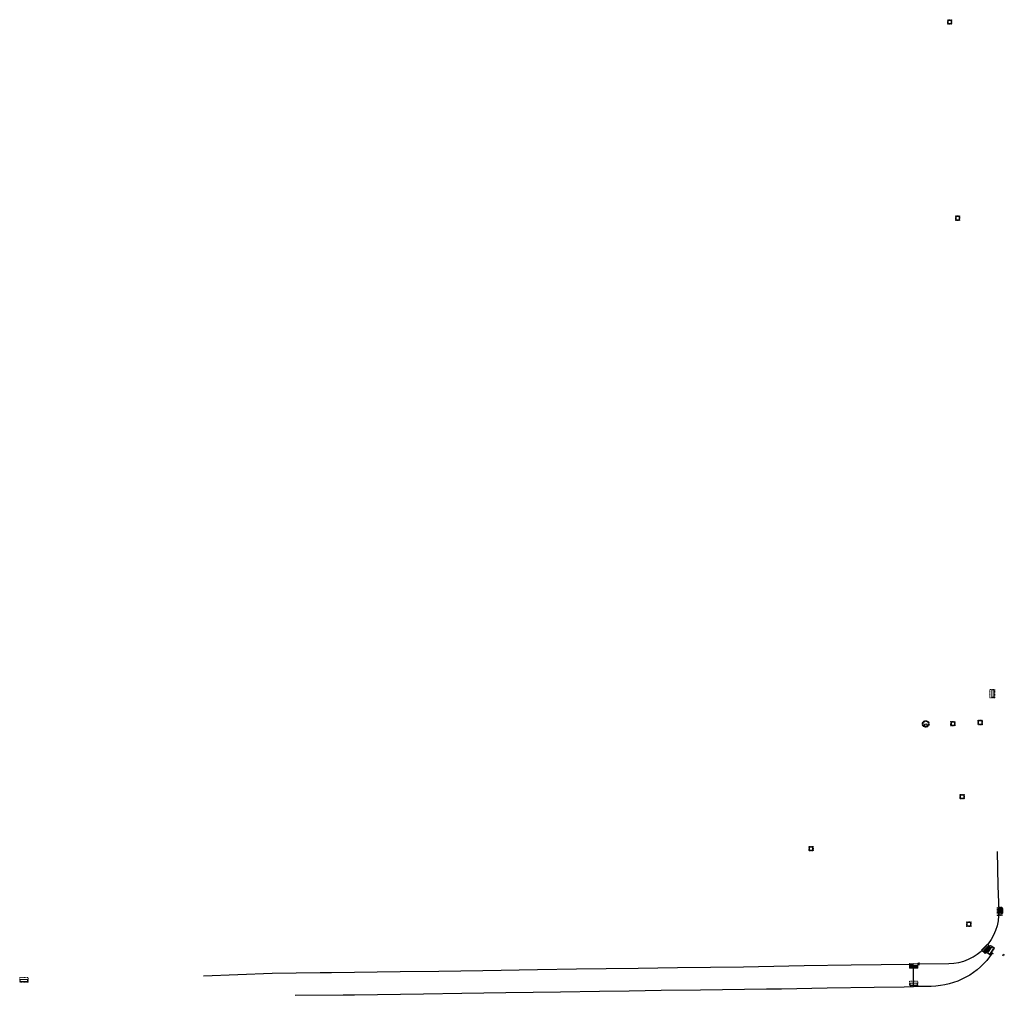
# Model space of a CAD drawing. Header units: feet. Extents: x 2474698 to 2485266, y 499169 to 501466.
# Tile 17 of 19: x 2482722 to 2483441, y 500175 to 500887. Entities that reach past the tile are written whole.
import ezdxf

# ---------------------------------------------------------------- set-up
doc = ezdxf.new("R2010")
doc.units = ezdxf.units.FT
doc.header["$MEASUREMENT"] = 0
doc.linetypes.add('OhDOT_USTN2', pattern=[0.11, 0.069, -0.041])
doc.linetypes.add('underdrainpr', pattern=[0])
for name, color, linetype in [('DR_P_Cells', 151, 'Continuous'), ('DR_P_Underdrain', 6, 'underdrainpr'), ('DR_X_Cells', 151, 'OhDOT_USTN2')]:
    doc.layers.add(name, color=color, linetype=linetype)
doc.layers.add('DR_P_GenericNode', color=151, linetype='Continuous', lineweight=0)
doc.styles.add('P_Slanted-Normal LS 0.50', font='calibrii.ttf', dxfattribs={"height": 0.14})

# ---------------------------------------------------------------- blocks, each defined once
blk = doc.blocks.new('MH-3-048Base-X-Plan_93')
at = {"layer": 'DR_X_Cells'}
for radius in [2.42, 2]:
    blk.add_circle((0, 0), radius, dxfattribs=at)
at = {"layer": 'DR_X_Cells', "linetype": 'Continuous'}
blk.add_circle((0, -0.86), 0.99, dxfattribs=at)
blk = doc.blocks.new('CB-3-X-Plan_71')
at = {"layer": 'DR_X_Cells', "color": 151, "lineweight": 13, "flags": 128}
blk.add_lwpolyline([(2.08, 3.04), (2.08, -3.04), (-1.5, -3.04), (-1.5, 3.04)], close=True, dxfattribs=at)
at = {"layer": 'DR_X_Cells', "color": 151, "linetype": 'Continuous', "lineweight": 0, "flags": 128}
blk.add_lwpolyline([(1.47, 2.6), (1.47, -2.6), (-0.08, -2.6), (-0.08, 2.6)], close=True, dxfattribs=at)
blk = doc.blocks.new('CB-3-X-Plan_84')
at = {"layer": 'DR_X_Cells', "color": 151, "lineweight": 13, "flags": 128}
blk.add_lwpolyline([(2.08, 3.04), (2.08, -3.04), (-1.5, -3.04), (-1.5, 3.04)], close=True, dxfattribs=at)
at = {"layer": 'DR_X_Cells', "color": 151, "linetype": 'Continuous', "lineweight": 0, "flags": 128}
blk.add_lwpolyline([(1.47, 2.6), (1.47, -2.6), (-0.08, -2.6), (-0.08, 2.6)], close=True, dxfattribs=at)
blk = doc.blocks.new('CB-3-X-Plan_85')
at = {"layer": 'DR_X_Cells', "color": 151, "lineweight": 13, "flags": 128}
blk.add_lwpolyline([(2.08, 3.04), (2.08, -3.04), (-1.5, -3.04), (-1.5, 3.04)], close=True, dxfattribs=at)
at = {"layer": 'DR_X_Cells', "color": 151, "linetype": 'Continuous', "lineweight": 0, "flags": 128}
blk.add_lwpolyline([(1.47, 2.6), (1.47, -2.6), (-0.08, -2.6), (-0.08, 2.6)], close=True, dxfattribs=at)
blk = doc.blocks.new('CB-3-X-Plan_86')
at = {"layer": 'DR_X_Cells', "color": 151, "lineweight": 13, "flags": 128}
blk.add_lwpolyline([(2.08, 3.04), (2.08, -3.04), (-1.5, -3.04), (-1.5, 3.04)], close=True, dxfattribs=at)
at = {"layer": 'DR_X_Cells', "color": 151, "linetype": 'Continuous', "lineweight": 0, "flags": 128}
blk.add_lwpolyline([(1.47, 2.6), (1.47, -2.6), (-0.08, -2.6), (-0.08, 2.6)], close=True, dxfattribs=at)
blk = doc.blocks.new('CB-3-X-Plan_87')
at = {"layer": 'DR_X_Cells', "color": 151, "lineweight": 13, "flags": 128}
blk.add_lwpolyline([(2.08, 3.04), (2.08, -3.04), (-1.5, -3.04), (-1.5, 3.04)], close=True, dxfattribs=at)
at = {"layer": 'DR_X_Cells', "color": 151, "linetype": 'Continuous', "lineweight": 0, "flags": 128}
blk.add_lwpolyline([(1.47, 2.6), (1.47, -2.6), (-0.08, -2.6), (-0.08, 2.6)], close=True, dxfattribs=at)
blk = doc.blocks.new('CB-2-2B-X-Plan_85')
at = {"layer": 'DR_X_Cells', "color": 151, "lineweight": 0, "flags": 128}
blk.add_lwpolyline([(1.67, 1.67), (1.67, -1.67), (-1.67, -1.67), (-1.67, 1.67)], close=True, dxfattribs=at)
at = {"layer": 'DR_X_Cells', "color": 151, "linetype": 'Continuous', "lineweight": 0, "flags": 128}
blk.add_lwpolyline([(1.15, 1.15), (1.15, -1.15), (-1.15, -1.15), (-1.15, 1.15)], close=True, dxfattribs=at)
blk = doc.blocks.new('CB-2-2B-X-Plan_86')
at = {"layer": 'DR_X_Cells', "color": 151, "lineweight": 0, "flags": 128}
blk.add_lwpolyline([(1.67, 1.67), (1.67, -1.67), (-1.67, -1.67), (-1.67, 1.67)], close=True, dxfattribs=at)
at = {"layer": 'DR_X_Cells', "color": 151, "linetype": 'Continuous', "lineweight": 0, "flags": 128}
blk.add_lwpolyline([(1.15, 1.15), (1.15, -1.15), (-1.15, -1.15), (-1.15, 1.15)], close=True, dxfattribs=at)
blk = doc.blocks.new('CB-2-2B-X-Plan_87')
at = {"layer": 'DR_X_Cells', "color": 151, "lineweight": 0, "flags": 128}
blk.add_lwpolyline([(1.67, 1.67), (1.67, -1.67), (-1.67, -1.67), (-1.67, 1.67)], close=True, dxfattribs=at)
at = {"layer": 'DR_X_Cells', "color": 151, "linetype": 'Continuous', "lineweight": 0, "flags": 128}
blk.add_lwpolyline([(1.15, 1.15), (1.15, -1.15), (-1.15, -1.15), (-1.15, 1.15)], close=True, dxfattribs=at)
blk = doc.blocks.new('CB-2-2B-X-Plan_88')
at = {"layer": 'DR_X_Cells', "color": 151, "lineweight": 0, "flags": 128}
blk.add_lwpolyline([(1.67, 1.67), (1.67, -1.67), (-1.67, -1.67), (-1.67, 1.67)], close=True, dxfattribs=at)
at = {"layer": 'DR_X_Cells', "color": 151, "linetype": 'Continuous', "lineweight": 0, "flags": 128}
blk.add_lwpolyline([(1.15, 1.15), (1.15, -1.15), (-1.15, -1.15), (-1.15, 1.15)], close=True, dxfattribs=at)
blk = doc.blocks.new('CB-2-2B-X-Plan_89')
at = {"layer": 'DR_X_Cells', "color": 151, "lineweight": 0, "flags": 128}
blk.add_lwpolyline([(1.67, 1.67), (1.67, -1.67), (-1.67, -1.67), (-1.67, 1.67)], close=True, dxfattribs=at)
at = {"layer": 'DR_X_Cells', "color": 151, "linetype": 'Continuous', "lineweight": 0, "flags": 128}
blk.add_lwpolyline([(1.15, 1.15), (1.15, -1.15), (-1.15, -1.15), (-1.15, 1.15)], close=True, dxfattribs=at)
blk = doc.blocks.new('CB-2-2B-X-Plan_90')
at = {"layer": 'DR_X_Cells', "color": 151, "lineweight": 0, "flags": 128}
blk.add_lwpolyline([(1.67, 1.67), (1.67, -1.67), (-1.67, -1.67), (-1.67, 1.67)], close=True, dxfattribs=at)
at = {"layer": 'DR_X_Cells', "color": 151, "linetype": 'Continuous', "lineweight": 0, "flags": 128}
blk.add_lwpolyline([(1.15, 1.15), (1.15, -1.15), (-1.15, -1.15), (-1.15, 1.15)], close=True, dxfattribs=at)
blk = doc.blocks.new('CB-2-2B-X-Plan_91')
at = {"layer": 'DR_X_Cells', "color": 151, "lineweight": 0, "flags": 128}
blk.add_lwpolyline([(1.67, 1.67), (1.67, -1.67), (-1.67, -1.67), (-1.67, 1.67)], close=True, dxfattribs=at)
at = {"layer": 'DR_X_Cells', "color": 151, "linetype": 'Continuous', "lineweight": 0, "flags": 128}
blk.add_lwpolyline([(1.15, 1.15), (1.15, -1.15), (-1.15, -1.15), (-1.15, 1.15)], close=True, dxfattribs=at)
blk = doc.blocks.new('CB-3-P-Plan_18')
at = {"layer": 'DR_P_Cells', "color": 151, "linetype": 'Continuous', "lineweight": 13, "flags": 128}
blk.add_lwpolyline([(2.08, 3.04), (2.08, -3.04), (-1.5, -3.04), (-1.5, 3.04)], close=True, dxfattribs=at)
at = {"layer": 'DR_P_Cells', "color": 151, "linetype": 'Continuous', "lineweight": 0, "flags": 128}
blk.add_lwpolyline([(1.47, 2.6), (1.47, -2.6), (-0.08, -2.6), (-0.08, 2.6)], close=True, dxfattribs=at)
at = {"layer": 'DR_P_Cells', "color": 151, "linetype": 'Continuous', "lineweight": 0}
blk.add_solid([(1.47, 2.6), (1.47, -2.6), (-0.08, 2.6), (-0.08, -2.6)], dxfattribs=at)
at = {"layer": 'DR_P_Underdrain', "style": 'P_Slanted-Normal LS 0.50'}
for tag, flags in [('AbsOffset', 1), ('Offset', 1), ('OffsetSide', 1), ('Grate_Rim_Elevation', 1), ('Conduit1Size', 1), ('Conduit1Invert', 1), ('Conduit1Angle', 1), ('Conduit1Direction', 1), ('Conduit2Angle', 1), ('Conduit2Direction', 1), ('Conduit3Angle', 1), ('Conduit3Direction', 1), ('Conduit4Angle', 1), ('Conduit5Angle', 1), ('Conduit4Direction', 1), ('Conduit5Direction', 1), ('OutgoingConduitSize', 1), ('OutgoingConduitAngle', 1), ('OutgoingConduitDirection', 1), ('Conduit2Invert', 1), ('Conduit3Invert', 1), ('Conduit4Invert', 1), ('Conduit5Invert', 1), ('Conduit2Size', 1), ('Conduit3Size', 1), ('Conduit4Size', 1), ('Conduit5Size', 1), ('OutgoingConduitLabel', 1), ('Conduit1Label', 1), ('Conduit2Label', 1), ('Conduit3Label', 1), ('Conduit4Label', 1), ('Conduit5Label', 1), ('Conduit1Type', 1), ('Conduit2Type', 1), ('Conduit3Type', 1), ('Conduit4Type', 1), ('Conduit5Type', 1), ('OutgoingConduitType', 1), ('OutgoingConduitInvert', 1), ('TypeLabel', 1), ('Conduit1isExisting', 1), ('Conduit1Prefix', 1), ('Conduit1Prefix_Size', 3), ('Conduit2Prefix_Size', 3), ('Conduit2Prefix', 1), ('Conduit2isExisting', 1), ('Conduit3Prefix_Size', 3), ('Conduit3Prefix', 1), ('Conduit3isExisting', 1), ('Conduit4Prefix_Size', 3), ('Conduit4Prefix', 1), ('Conduit4isExisting', 1), ('Conduit5Prefix_Size', 3), ('Conduit5Prefix', 1), ('Conduit5isExisting', 1), ('OutgoingConduitPrefix_Size', 3), ('OutgoingConduitPrefix', 1), ('OutgoingConduitisExisting', 1), ('Type', 1), ('Station', 1), ('isExisting', 1), ('Existing_Action_Label', 1), ('Prefix', 1), ('Prefix_Type', 3), ('BaselineName', 1), ('FeatureName', 3)]:
    blk.add_attdef(tag, (467248.38, -2489784.05), '', height=0.14, dxfattribs=dict(at, flags=flags))
blk = doc.blocks.new('CB-3-P-Plan_19')
at = {"layer": 'DR_P_Cells', "color": 151, "linetype": 'Continuous', "lineweight": 13, "flags": 128}
blk.add_lwpolyline([(2.08, 3.04), (2.08, -3.04), (-1.5, -3.04), (-1.5, 3.04)], close=True, dxfattribs=at)
at = {"layer": 'DR_P_Cells', "color": 151, "linetype": 'Continuous', "lineweight": 0, "flags": 128}
blk.add_lwpolyline([(1.47, 2.6), (1.47, -2.6), (-0.08, -2.6), (-0.08, 2.6)], close=True, dxfattribs=at)
at = {"layer": 'DR_P_Cells', "color": 151, "linetype": 'Continuous', "lineweight": 0}
blk.add_solid([(1.47, 2.6), (1.47, -2.6), (-0.08, 2.6), (-0.08, -2.6)], dxfattribs=at)
at = {"layer": 'DR_P_Underdrain', "style": 'P_Slanted-Normal LS 0.50'}
for tag, flags in [('AbsOffset', 1), ('Offset', 1), ('OffsetSide', 1), ('Grate_Rim_Elevation', 1), ('Conduit1Size', 1), ('Conduit1Invert', 1), ('Conduit1Angle', 1), ('Conduit1Direction', 1), ('Conduit2Angle', 1), ('Conduit2Direction', 1), ('Conduit3Angle', 1), ('Conduit3Direction', 1), ('Conduit4Angle', 1), ('Conduit5Angle', 1), ('Conduit4Direction', 1), ('Conduit5Direction', 1), ('OutgoingConduitSize', 1), ('OutgoingConduitAngle', 1), ('OutgoingConduitDirection', 1), ('Conduit2Invert', 1), ('Conduit3Invert', 1), ('Conduit4Invert', 1), ('Conduit5Invert', 1), ('Conduit2Size', 1), ('Conduit3Size', 1), ('Conduit4Size', 1), ('Conduit5Size', 1), ('OutgoingConduitLabel', 1), ('Conduit1Label', 1), ('Conduit2Label', 1), ('Conduit3Label', 1), ('Conduit4Label', 1), ('Conduit5Label', 1), ('Conduit1Type', 1), ('Conduit2Type', 1), ('Conduit3Type', 1), ('Conduit4Type', 1), ('Conduit5Type', 1), ('OutgoingConduitType', 1), ('OutgoingConduitInvert', 1), ('TypeLabel', 1), ('Conduit1isExisting', 1), ('Conduit1Prefix', 1), ('Conduit1Prefix_Size', 3), ('Conduit2Prefix_Size', 3), ('Conduit2Prefix', 1), ('Conduit2isExisting', 1), ('Conduit3Prefix_Size', 3), ('Conduit3Prefix', 1), ('Conduit3isExisting', 1), ('Conduit4Prefix_Size', 3), ('Conduit4Prefix', 1), ('Conduit4isExisting', 1), ('Conduit5Prefix_Size', 3), ('Conduit5Prefix', 1), ('Conduit5isExisting', 1), ('OutgoingConduitPrefix_Size', 3), ('OutgoingConduitPrefix', 1), ('OutgoingConduitisExisting', 1), ('Station', 1), ('Type', 1), ('Existing_Action_Label', 1), ('Prefix', 1), ('Prefix_Type', 3), ('BaselineName', 1), ('isExisting', 1), ('FeatureName', 3)]:
    blk.add_attdef(tag, (-1465767.04, -2066191.58), '', height=0.14, dxfattribs=dict(at, flags=flags))
blk = doc.blocks.new('CB-3A-P-Plan_7')
at = {"layer": 'DR_P_Cells', "color": 151, "linetype": 'Continuous', "lineweight": 13, "flags": 128}
blk.add_lwpolyline([(2.11, 1.75), (2.11, -1.75), (-1.47, -1.75), (-1.47, 1.75)], close=True, dxfattribs=at)
at = {"layer": 'DR_P_Cells', "color": 151, "linetype": 'Continuous', "lineweight": 0, "flags": 128}
blk.add_lwpolyline([(1.47, 1.32), (1.47, -1.31), (-0.08, -1.31), (-0.08, 1.32)], close=True, dxfattribs=at)
at = {"layer": 'DR_P_Cells', "color": 151, "linetype": 'Continuous', "lineweight": 0, "extrusion": (0, 0, -1)}
blk.add_solid([(-1.47, 1.32), (-1.47, -1.31), (0.08, 1.32), (0.08, -1.31)], dxfattribs=at)
at = {"layer": 'DR_P_Underdrain', "style": 'P_Slanted-Normal LS 0.50'}
for tag, flags in [('AbsOffset', 1), ('TypeLabel', 1), ('Type', 1), ('Offset', 1), ('OffsetSide', 1), ('Conduit1Prefix', 1), ('Conduit1Prefix_Size', 3), ('Conduit2Prefix_Size', 3), ('Conduit2Prefix', 1), ('Conduit3Prefix_Size', 3), ('Conduit3Prefix', 1), ('Conduit4Prefix_Size', 3), ('Conduit4Prefix', 1), ('Conduit5Prefix_Size', 3), ('Conduit5Prefix', 1), ('OutgoingConduitPrefix_Size', 3), ('OutgoingConduitPrefix', 1), ('Grate_Rim_Elevation', 1), ('Conduit1Size', 1), ('Conduit1Invert', 1), ('Conduit1Angle', 1), ('Conduit1Direction', 1), ('Conduit2Angle', 1), ('Conduit2Direction', 1), ('Conduit3Angle', 1), ('Conduit3Direction', 1), ('Conduit4Angle', 1), ('Conduit5Angle', 1), ('Conduit4Direction', 1), ('Conduit5Direction', 1), ('OutgoingConduitSize', 1), ('OutgoingConduitAngle', 1), ('OutgoingConduitDirection', 1), ('Conduit2Invert', 1), ('Conduit3Invert', 1), ('Conduit4Invert', 1), ('Conduit5Invert', 1), ('Conduit2Size', 1), ('Conduit3Size', 1), ('Conduit4Size', 1), ('Conduit5Size', 1), ('OutgoingConduitLabel', 1), ('Conduit1Label', 1), ('Conduit2Label', 1), ('Conduit3Label', 1), ('Conduit4Label', 1), ('Conduit5Label', 1), ('Conduit1Type', 1), ('Conduit2Type', 1), ('Conduit3Type', 1), ('Conduit4Type', 1), ('Conduit5Type', 1), ('OutgoingConduitType', 1), ('OutgoingConduitInvert', 1), ('Station', 1), ('isExisting', 1), ('Conduit1isExisting', 1), ('Conduit2isExisting', 1), ('Conduit3isExisting', 1), ('Conduit4isExisting', 1), ('Conduit5isExisting', 1), ('OutgoingConduitisExisting', 1), ('Prefix', 1), ('Prefix_Type', 3), ('Existing_Action_Label', 1), ('BaselineName', 1), ('FeatureName', 3)]:
    blk.add_attdef(tag, (-2491970.93, -455828.89), '', height=0.14, dxfattribs=dict(at, flags=flags))
blk = doc.blocks.new('GenericNode-P-Plan_22')
at = {"layer": 'DR_P_GenericNode', "flags": 128}
blk.add_lwpolyline([(-0.5, 0.5), (0.5, 0.5), (0.5, -0.5), (-0.5, -0.5)], close=True, dxfattribs=at)

msp = doc.modelspace()

# ---------------------------------------------------------------- linework, layer by layer
at = {"layer": 'DR_P_Underdrain'}
for p, q in [((2483435.41, 500280.23), (2483435.89, 500255.23)), ((2483435.89, 500255.22), (2483436.57, 500236.83)), ((2483432.69, 500205.42), (2483431.03, 500206.54)), ((2483374.27, 500181.6), (2483374.43, 500197.09)), ((2483378.19, 500199.12), (2483378.22, 500197.12)), ((2483378.21, 500198.12), (2483400.12, 500198.45)), ((2482856.16, 500189.55), (2482906.13, 500191.47)), ((2483387.35, 500181.79), (2483374.27, 500181.6))]:
    msp.add_line(p, q, dxfattribs=at)
at = {"layer": 'DR_P_Underdrain', "flags": 128}
for points in [[(2482906.13, 500191.47), (2482941.15, 500191.87), (2482949.56, 500191.92), (2482949.57, 500191.92), (2482999.73, 500192.58), (2483027.94, 500192.98), (2483059.98, 500193.45), (2483099.8, 500193.97), (2483128.4, 500194.48), (2483149.94, 500194.8), (2483173.36, 500195.15), (2483202.05, 500195.5), (2483250.2, 500196.1), (2483250.21, 500196.1), (2483261.24, 500196.3), (2483294.44, 500196.99), (2483328.92, 500197.42), (2483350.84, 500197.72), (2483374.42, 500198.06)], [(2482922.95, 500175.25), (2482957.97, 500175.65), (2482966.38, 500175.7), (2482966.38, 500175.7), (2483016.54, 500176.36), (2483044.76, 500176.76), (2483076.79, 500177.22), (2483116.61, 500177.75), (2483145.21, 500178.26), (2483166.75, 500178.58), (2483190.18, 500178.93), (2483218.87, 500179.28), (2483267.02, 500179.88), (2483267.02, 500179.88), (2483278.06, 500180.08), (2483311.26, 500180.77), (2483345.73, 500181.2), (2483367.65, 500181.5), (2483374.27, 500181.6)]]:
    msp.add_lwpolyline(points, dxfattribs=at)
at = {"layer": 'DR_P_Underdrain', "extrusion": (0, 0, -1)}
for centre, radius, start, end in [((-2483399.6, 500235.44), 37, 177.85548, 223.19963), ((-2483386.56, 500236.28), 54.5, 213.77743, 269.16538)]:
    msp.add_arc(centre, radius, start, end, dxfattribs=at)
at = {"layer": 'DR_P_Underdrain'}
msp.add_arc((2483399.6, 500235.44), 37, 270.80915, 316.80037, dxfattribs=at)

# ---------------------------------------------------------------- block references
at = {"layer": 'DR_P_Cells', "color": 151, "linetype": 'Continuous', "lineweight": 0}
for name, p, rotation in [('CB-3A-P-Plan_7', (2483437.57, 500236.87), 1.022759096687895), ('CB-3-P-Plan_19', (2483427.3, 500209.43), 316.7401740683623), ('CB-3-P-Plan_18', (2483374.43, 500197.09), 270.7591932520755)]:
    msp.add_blockref(name, p, dxfattribs=dict(at, rotation=rotation))
at = {"layer": 'DR_P_GenericNode', "rotation": 341.0761350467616}
msp.add_blockref('GenericNode-P-Plan_22', (2483440.03, 500204.63), dxfattribs=at)
at = {"layer": 'DR_X_Cells', "color": 151, "lineweight": 0}
for name, p in [('CB-2-2B-X-Plan_91', (2483400.81, 500885.52)), ('CB-2-2B-X-Plan_90', (2483406.61, 500742.34)), ('CB-2-2B-X-Plan_87', (2483403.17, 500373.44)), ('CB-2-2B-X-Plan_88', (2483423, 500374.36)), ('CB-2-2B-X-Plan_86', (2483409.85, 500320.21)), ('CB-2-2B-X-Plan_85', (2483299.58, 500282.26)), ('CB-2-2B-X-Plan_89', (2483414.81, 500227.12))]:
    msp.add_blockref(name, p, dxfattribs=at)
at = {"layer": 'DR_X_Cells', "color": 151, "lineweight": 13}
for name, p in [('CB-3-X-Plan_85', (2483431.67, 500395.48)), ('CB-3-X-Plan_86', (2483436.91, 500236.64))]:
    msp.add_blockref(name, p, dxfattribs=at)
at = {"layer": 'DR_X_Cells'}
msp.add_blockref('MH-3-048Base-X-Plan_93', (2483383.31, 500373.27), dxfattribs=at)
at = {"layer": 'DR_X_Cells', "color": 151, "lineweight": 13}
for name, p, rotation in [('CB-3-X-Plan_87', (2483430.22, 500208.34), 327.5598110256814), ('CB-3-X-Plan_84', (2482724.9, 500186.8), 270.0000333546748), ('CB-3-X-Plan_71', (2483374.48, 500184.12), 269.9996154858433)]:
    msp.add_blockref(name, p, dxfattribs=dict(at, rotation=rotation))

doc.saveas('drawing.dxf')
